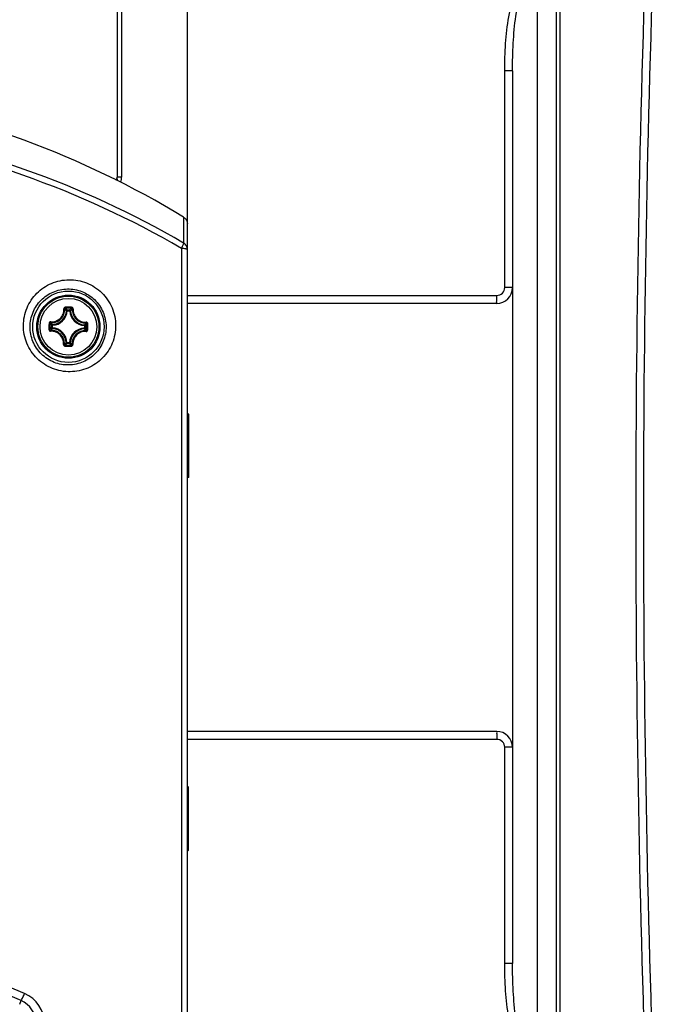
# Model space of a CAD drawing. Header units: millimetres. Extents: x 0 to 420, y 0 to 297.
# Tile 86 of 150: x 218 to 234, y 199 to 224. Entities that reach past the tile are written whole.
import ezdxf

# ---------------------------------------------------------------- set-up
doc = ezdxf.new("R2010")
doc.units = ezdxf.units.MM
doc.header["$LTSCALE"] = 23.1
doc.layers.get('0').update_dxf_attribs({"linetype": 'CONTINUOUS'})
doc.layers.add('AXES', color=7, linetype='CONTINUOUS')
doc.layers.add('DIM_PILOTEES', color=7, linetype='CONTINUOUS')
doc.styles.get("Standard").update_dxf_attribs({"font": 'txt', "width": 0.7})
doc.dimstyles.new('DIMSTYLE_4', dxfattribs={"dimtxt": 2.5, "dimasz": 3.5, "dimexe": 2, "dimexo": 0, "dimtad": 1, "dimdec": 0, "dimlfac": 5, "dimdsep": 46, "dimtxsty": 'Standard', "dimblk": '_FILLED', "dimblk1": '_FILLED', "dimblk2": '_FILLED', "dimcen": 0, "dimazin": 2, "dimtp": 0.5, "dimtm": 0.5, "dimtfac": 1, "dimtdec": 0, "dimtofl": 0, "dimtmove": 0, "dimatfit": 3, "dimldrblk": '_FILLED', "dimfxl": 0, "dimtolj": 1, "dimarcsym": 0})
doc.dimstyles.new('DIMSTYLE_6', dxfattribs={"dimtxt": 2.5, "dimasz": 3.5, "dimexe": 2, "dimexo": 0, "dimtad": 1, "dimlfac": 5, "dimdsep": 46, "dimtxsty": 'Standard', "dimblk": '_FILLED', "dimblk1": '_FILLED', "dimblk2": '_FILLED', "dimcen": 0, "dimazin": 2, "dimtp": 0.3, "dimtm": 0.3, "dimtfac": 1, "dimtofl": 0, "dimtmove": 0, "dimatfit": 3, "dimldrblk": '_FILLED', "dimfxl": 0, "dimtolj": 1, "dimarcsym": 0})

# ---------------------------------------------------------------- blocks, each defined once
blk = doc.blocks.new('_FILLED')
at = {"color": 0, "linetype": 'ByBlock'}
blk.add_solid([(0, 0), (-1, 0.1429), (-1, -0.1429)], dxfattribs=at)
blk = doc.blocks.new('*D9')
at = {"layer": 'DIM_PILOTEES', "color": 2, "linetype": 'Continuous'}
for p, q in [((198.193, 218.094), (198.193, 271.552)), ((222.193, 218.094), (222.193, 271.552)), ((198.193, 269.552), (210.193, 269.552)), ((222.193, 269.552), (210.193, 269.552))]:
    blk.add_line(p, q, dxfattribs=at)
at = {"layer": 'DIM_PILOTEES', "color": 2, "linetype": 'Continuous', "xscale": 3.5, "yscale": 3.5, "zscale": 3.5, "rotation": 180}
blk.add_blockref('_FILLED', (198.193, 269.552), dxfattribs=at)
at = {"layer": 'DIM_PILOTEES', "color": 2, "linetype": 'Continuous', "xscale": 3.5, "yscale": 3.5, "zscale": 3.5}
blk.add_blockref('_FILLED', (222.193, 269.552), dxfattribs=at)
at = {"layer": 'DIM_PILOTEES', "color": 2, "linetype": 'Continuous', "insert": (210.193, 272.677), "char_height": 2.5, "width": 8.03571, "attachment_point": 2, "line_spacing_factor": 0.9}
blk.add_mtext('{\\ftxt;\\W0.0001;\\H0.0001;\\~}{\\ftxt;\\W2.1428571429;\\H2.5; }{\\ftxt;\\W0.0001;\\H0.0001;\\~}', dxfattribs=at)
blk = doc.blocks.new('*D10')
at = {"layer": 'DIM_PILOTEES', "color": 2, "linetype": 'Continuous'}
for p, q in [((196.813, 204.553), (196.813, 276.552)), ((222.193, 218.094), (222.193, 276.552)), ((196.813, 274.552), (209.503, 274.552)), ((222.193, 274.552), (209.503, 274.552))]:
    blk.add_line(p, q, dxfattribs=at)
at = {"layer": 'DIM_PILOTEES', "color": 2, "linetype": 'Continuous', "xscale": 3.5, "yscale": 3.5, "zscale": 3.5, "rotation": 180}
blk.add_blockref('_FILLED', (196.813, 274.552), dxfattribs=at)
at = {"layer": 'DIM_PILOTEES', "color": 2, "linetype": 'Continuous', "xscale": 3.5, "yscale": 3.5, "zscale": 3.5}
blk.add_blockref('_FILLED', (222.193, 274.552), dxfattribs=at)
at = {"layer": 'DIM_PILOTEES', "color": 2, "linetype": 'Continuous', "insert": (209.503, 277.677), "char_height": 2.5, "width": 8.03571, "attachment_point": 2, "line_spacing_factor": 0.9}
blk.add_mtext('{\\ftxt;\\W0.0001;\\H0.0001;\\~}{\\ftxt;\\W2.1428571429;\\H2.5; }{\\ftxt;\\W0.0001;\\H0.0001;\\~}', dxfattribs=at)
blk = doc.blocks.new('*D11')
at = {"layer": 'DIM_PILOTEES', "color": 2, "linetype": 'Continuous'}
for p, q in [((186.112, 221.961), (186.112, 281.552)), ((233.993, 233.588), (233.993, 281.552)), ((186.112, 279.552), (210.052, 279.552)), ((233.993, 279.552), (210.052, 279.552))]:
    blk.add_line(p, q, dxfattribs=at)
at = {"layer": 'DIM_PILOTEES', "color": 2, "linetype": 'Continuous', "xscale": 3.5, "yscale": 3.5, "zscale": 3.5, "rotation": 180}
blk.add_blockref('_FILLED', (186.112, 279.552), dxfattribs=at)
at = {"layer": 'DIM_PILOTEES', "color": 2, "linetype": 'Continuous', "xscale": 3.5, "yscale": 3.5, "zscale": 3.5}
blk.add_blockref('_FILLED', (233.993, 279.552), dxfattribs=at)
at = {"layer": 'DIM_PILOTEES', "color": 2, "linetype": 'Continuous', "insert": (210.052, 282.677), "char_height": 2.5, "width": 8.57143, "attachment_point": 2, "line_spacing_factor": 0.9}
blk.add_mtext('{\\ftxt;\\W0.0001;\\H0.0001;\\~}{\\ftxt;\\W2.2857142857;\\H2.5; }{\\ftxt;\\W0.0001;\\H0.0001;\\~}', dxfattribs=at)

msp = doc.modelspace()

# ---------------------------------------------------------------- linework, layer by layer
at = {"color": 7, "linetype": 'Continuous'}
for p, q in [((220.4329, 219.9863), (220.4329, 254.3253)), ((231.5929, 168.5985), (231.5929, 254.1081)), ((231.4937, 228.8096), (231.4937, 193.897)), ((220.532, 226.2823), (220.532, 219.9263)), ((231.0138, 225.1695), (231.0138, 197.5371)), ((230.1946, 217.1411), (230.1946, 222.6062)), ((230.3929, 222.6062), (230.1946, 222.6062)), ((230.3929, 222.6062), (230.3929, 200.1004)), ((220.532, 219.9263), (220.4329, 219.9263)), ((222.0964, 218.9152), (222.0964, 218.2613)), ((222.1929, 144.7533), (222.1929, 218.743)), ((222.0416, 218.1271), (222.0416, 163.3798)), ((230.3929, 217.1411), (230.1946, 217.1411)), ((222.1929, 216.9411), (229.9946, 216.9411)), ((229.9929, 216.7411), (222.1929, 216.7411)), ((219.164, 216.5556), (219.1442, 216.5567)), ((219.164, 216.5556), (219.1642, 216.5755)), ((219.164, 216.5556), (219.2288, 216.555)), ((219.1642, 216.5755), (219.229, 216.5749)), ((219.2288, 216.555), (219.229, 216.5749)), ((219.2288, 216.555), (219.2487, 216.5557)), ((218.7707, 216.1246), (218.7713, 216.1895)), ((218.7912, 216.1893), (218.7713, 216.1895)), ((218.7912, 216.1893), (218.7904, 216.2092)), ((218.7906, 216.1245), (218.7912, 216.1893)), ((219.5951, 216.1821), (219.5945, 216.1173)), ((219.5951, 216.1821), (219.5962, 216.202)), ((219.5951, 216.1821), (219.615, 216.182)), ((219.615, 216.182), (219.6144, 216.1172)), ((218.7906, 216.1245), (218.7707, 216.1246)), ((218.7906, 216.1245), (218.7895, 216.1046)), ((219.5945, 216.1173), (219.5953, 216.0975)), ((219.5945, 216.1173), (219.6144, 216.1172)), ((219.1569, 215.7516), (219.137, 215.7509)), ((219.1569, 215.7516), (219.1567, 215.7317)), ((219.2215, 215.7312), (219.1567, 215.7317)), ((219.2217, 215.751), (219.1569, 215.7516)), ((219.2217, 215.751), (219.2215, 215.7312)), ((219.2217, 215.751), (219.2416, 215.7499)), ((229.9929, 205.9533), (222.1929, 205.9533)), ((229.9946, 205.7533), (222.1929, 205.7533)), ((230.1946, 200.1004), (230.1946, 205.5533)), ((230.3929, 205.5533), (230.1946, 205.5533)), ((222.2129, 204.5533), (222.1929, 204.5733)), ((222.2129, 204.5533), (222.2129, 202.9533)), ((222.2129, 202.9533), (222.1929, 202.9333)), ((230.3929, 200.1004), (230.1946, 200.1004)), ((217.9647, 199.0753), (217.999, 199.1724))]:
    msp.add_line(p, q, dxfattribs=at)
for radius in [0.9, 0.7963, 0.7962, 0.7701, 0.7142]:
    msp.add_circle((219.1929, 216.1533), radius, dxfattribs=at)
for centre, radius, start, end in [((637.5545, 211.3533), 404.0547, 177.79197, 182.20803), ((633.6929, 211.3533), 400, 177.780805, 182.219195), ((210.1887, 199.3489), 22.9049, 58.67611, 81.03491), ((220.0329, 219.9863), 0.4, 338.47219, 360), ((220.0329, 219.9263), 0.4, 347.26751, 353.31029), ((220.0313, 219.9264), 0.5007, 353.27291, 359.98574), ((220.0312, 219.9264), 0.5008, 344.5674, 353.27964), ((229.9929, 217.1411), 0.4, 270, 360), ((229.9946, 217.1411), 0.2, 269.99903, 0.00097), ((218.7766, 216.577), 0.3681, 272.15167, 356.83064), ((218.7766, 216.577), 0.388, 272.15122, 356.83111), ((218.9942, 193.8112), 22.8324, 89.49047, 89.68363), ((218.9959, 193.977), 22.6426, 89.298, 89.68432), ((218.4023, 215.8616), 1.0441, 43.13847, 46.5277), ((218.9947, 193.8112), 22.8324, 89.2987, 89.49186), ((219.6166, 216.5696), 0.388, 182.15122, 266.83111), ((219.978, 215.8476), 1.044, 132.45445, 135.84389), ((219.6166, 216.5696), 0.3681, 182.15167, 266.83059), ((241.535, 215.9551), 22.8324, 179.29851, 179.68483), ((241.3694, 215.9564), 22.6428, 179.29802, 179.68433), ((219.4985, 216.9385), 1.044, 222.45444, 225.84389), ((218.901, 216.944), 1.0443, 313.13878, 316.52737), ((197.0164, 216.3503), 22.6428, 359.29799, 359.6843), ((196.8507, 216.3519), 22.8324, 359.29751, 359.68382), ((219.4847, 215.3626), 1.0443, 133.13878, 136.52736), ((218.7691, 215.7371), 0.3681, 2.15173, 86.83059), ((218.7691, 215.7371), 0.388, 2.15122, 86.83111), ((219.6091, 215.7296), 0.388, 92.15122, 176.83111), ((219.6091, 215.7296), 0.3681, 92.15173, 176.83059), ((218.887, 215.368), 1.0442, 42.45481, 45.84356), ((219.391, 238.4954), 22.8324, 269.2987, 269.49186), ((218.4075, 216.4591), 1.0442, 312.45482, 315.84357), ((219.3898, 238.3296), 22.6425, 269.298, 269.68432), ((219.3916, 238.4954), 22.8324, 269.49047, 269.68363), ((219.9835, 216.4452), 1.0443, 223.13878, 226.52736), ((229.9929, 205.5533), 0.4, 0, 90), ((229.9946, 205.5533), 0.2, 359.99899, 90.00101), ((210.1191, 181.1739), 19.844, 66.31934, 79.46366), ((210.1169, 181.2797), 19.5519, 66.22557, 79.41815), ((217.7525, 198.5761), 0.8413, 1.61664, 66.40803), ((217.7173, 198.5658), 0.6688, 2.01853, 65.08964)]:
    msp.add_arc(centre, radius, start, end, dxfattribs=at)
for points, knots in [([(230.1946, 222.6062), (230.1946, 222.8339), (230.2088, 223.2897), (230.2843, 223.9682), (230.4127, 224.5275), (230.592, 224.9426), (230.7355, 225.1327), (230.8321, 225.191)], [0, 0, 0, 0, 0.2503952, 0.5007427, 0.7508749, 0.8759242, 1, 1, 1, 1]), ([(230.3929, 222.6062), (230.3929, 222.8364), (230.4049, 223.2977), (230.4623, 223.9821), (230.5797, 224.5602), (230.7154, 224.9665), (230.9065, 225.1873), (231.0138, 225.1694)], [0, 0, 0, 0, 0.2518824, 0.5036872, 0.7552797, 0.8809951, 1, 1, 1, 1]), ([(222.0964, 218.2613), (220.8229, 219.0067), (218.1192, 220.2547), (215.2294, 220.9693), (213.7642, 221.1901)], [0, 0, 0, 0, 0.4989575, 1, 1, 1, 1]), ([(222.0416, 218.1271), (220.7735, 218.8672), (218.0818, 220.1061), (215.2058, 220.8152), (213.7478, 221.0343)], [0, 0, 0, 0, 0.4989511, 1, 1, 1, 1]), ([(222.0964, 218.9152), (222.1254, 218.8975), (222.1751, 218.8462), (222.1929, 218.777), (222.1929, 218.743)], [0, 0, 0, 0, 0.499961, 1, 1, 1, 1]), ([(222.0964, 218.2613), (222.0969, 218.255), (222.0924, 218.2379), (222.0817, 218.2085), (222.064, 218.17), (222.0497, 218.1421), (222.0416, 218.1271)], [0, 0, 0, 0, 0.1316269, 0.352731, 0.6494178, 1, 1, 1, 1]), ([(222.1929, 218.0943), (222.1929, 218.1274), (222.1748, 218.1951), (222.1252, 218.2443), (222.0964, 218.2613)], [0, 0, 0, 0, 0.4974433, 1, 1, 1, 1]), ([(222.1929, 218.0943), (222.1929, 218.0994), (222.1754, 218.1097), (222.1463, 218.1164), (222.0979, 218.1239), (222.0618, 218.1262), (222.0416, 218.1271)], [0, 0, 0, 0, 0.0977848, 0.3059618, 0.6167752, 1, 1, 1, 1]), ([(218.0598, 216.1843), (218.0607, 216.3343), (218.122, 216.636), (218.3778, 217.0164), (218.7575, 217.2724), (219.2076, 217.3667), (219.6636, 217.283), (220.0561, 217.029), (220.3208, 216.6429), (220.3839, 216.3357), (220.3847, 216.184)], [0, 0, 0, 0, 0.1246198, 0.2482783, 0.3717002, 0.4957136, 0.6209048, 0.7472634, 0.8740153, 1, 1, 1, 1]), ([(218.2273, 216.1533), (218.2282, 216.2769), (218.2786, 216.5249), (218.4876, 216.8378), (218.7981, 217.0495), (219.1676, 217.1294), (219.5443, 217.0623), (219.8699, 216.853), (220.0896, 216.5333), (220.1421, 216.2788), (220.1429, 216.1533)], [0, 0, 0, 0, 0.1244723, 0.2475665, 0.3702971, 0.4938385, 0.6190667, 0.7460186, 0.8735702, 1, 1, 1, 1]), ([(229.9929, 216.7411), (229.9979, 216.7411), (229.9875, 216.7726), (229.9978, 216.803), (229.9931, 216.87), (229.9946, 216.9156), (229.9946, 216.9411)], [0, 0, 0, 0, 0.0763606, 0.2928653, 0.6178513, 1, 1, 1, 1]), ([(218.7468, 216.275), (218.79, 216.2722), (218.879, 216.2849), (218.9925, 216.357), (219.0667, 216.4692), (219.0811, 216.5579), (219.0791, 216.6011)], [0, 0, 0, 0, 0.2488867, 0.5000914, 0.7512365, 1, 1, 1, 1]), ([(218.7491, 216.2542), (218.7948, 216.2512), (218.8889, 216.2647), (219.0087, 216.3408), (219.0869, 216.4593), (219.1021, 216.5531), (219.0999, 216.5987)], [0, 0, 0, 0, 0.2490265, 0.5000929, 0.7510966, 1, 1, 1, 1]), ([(219.1202, 216.6432), (219.1147, 216.6433), (219.1036, 216.6411), (219.0897, 216.6316), (219.0806, 216.6176), (219.0788, 216.6065), (219.0791, 216.6011)], [0, 0, 0, 0, 0.2521429, 0.50324, 0.7524637, 1, 1, 1, 1]), ([(219.0791, 216.6011), (219.0816, 216.6013), (219.0862, 216.6014), (219.0925, 216.601), (219.0968, 216.6003), (219.0994, 216.5995), (219.0999, 216.5987)], [0, 0, 0, 0, 0.3483087, 0.654806, 0.8796194, 1, 1, 1, 1]), ([(219.1207, 216.6193), (219.1153, 216.6193), (219.1042, 216.6151), (219.0997, 216.604), (219.0999, 216.5987)], [0, 0, 0, 0, 0.5063552, 1, 1, 1, 1]), ([(219.1442, 216.5567), (219.1406, 216.5602), (219.1262, 216.5746), (219.1114, 216.5885), (219.0999, 216.5987)], [0, 0, 0, 0, 0.2451245, 1, 1, 1, 1]), ([(219.1202, 216.6432), (219.1202, 216.6405), (219.1202, 216.6352), (219.1202, 216.628), (219.1205, 216.6228), (219.1204, 216.6201), (219.1207, 216.6193)], [0, 0, 0, 0, 0.3459255, 0.6615105, 0.8927312, 1, 1, 1, 1]), ([(219.1642, 216.5755), (219.1593, 216.5754), (219.1491, 216.5715), (219.1445, 216.5616), (219.1442, 216.5567)], [0, 0, 0, 0, 0.4999791, 1, 1, 1, 1]), ([(219.2487, 216.5557), (219.2523, 216.5592), (219.267, 216.5733), (219.2821, 216.587), (219.2937, 216.597)], [0, 0, 0, 0, 0.2451234, 1, 1, 1, 1]), ([(219.2742, 216.6419), (219.2742, 216.6391), (219.2741, 216.6338), (219.274, 216.6267), (219.2736, 216.6215), (219.2736, 216.6187), (219.2733, 216.6179)], [0, 0, 0, 0, 0.3459255, 0.6615105, 0.8927312, 1, 1, 1, 1]), ([(219.2937, 216.597), (219.294, 216.6022), (219.2897, 216.6135), (219.2787, 216.6179), (219.2733, 216.6179)], [0, 0, 0, 0, 0.4936423, 1, 1, 1, 1]), ([(219.3146, 216.599), (219.3149, 216.6044), (219.3133, 216.6155), (219.3045, 216.6297), (219.2907, 216.6394), (219.2797, 216.6418), (219.2742, 216.6419)], [0, 0, 0, 0, 0.2474929, 0.4966998, 0.7478015, 1, 1, 1, 1]), ([(219.2937, 216.597), (219.2907, 216.5514), (219.3042, 216.4574), (219.3803, 216.3375), (219.4988, 216.2592), (219.5926, 216.2441), (219.6383, 216.2463)], [0, 0, 0, 0, 0.2489025, 0.499904, 0.7509683, 1, 1, 1, 1]), ([(219.3146, 216.599), (219.3121, 216.5992), (219.3075, 216.5994), (219.3012, 216.5992), (219.2968, 216.5985), (219.2942, 216.5977), (219.2937, 216.597)], [0, 0, 0, 0, 0.3483182, 0.654821, 0.8796307, 1, 1, 1, 1]), ([(219.3146, 216.599), (219.3118, 216.5559), (219.3246, 216.4669), (219.3968, 216.3534), (219.509, 216.2793), (219.5978, 216.2651), (219.641, 216.2671)], [0, 0, 0, 0, 0.2487634, 0.4999066, 0.7511095, 1, 1, 1, 1]), ([(220.3847, 216.184), (220.3856, 216.033), (220.3268, 215.7287), (220.0725, 215.3444), (219.6922, 215.0849), (219.2393, 214.9883), (218.7792, 215.0725), (218.3839, 215.3302), (218.1196, 215.7212), (218.059, 216.0315), (218.0598, 216.1843)], [0, 0, 0, 0, 0.1246232, 0.2479772, 0.3710671, 0.4950298, 0.6204823, 0.7471376, 0.8739853, 1, 1, 1, 1]), ([(220.1429, 216.1533), (220.1437, 216.0287), (220.0959, 215.7783), (219.8885, 215.4616), (219.5777, 215.2463), (219.2055, 215.1639), (218.8245, 215.2314), (218.4959, 215.4443), (218.2765, 215.7691), (218.2265, 216.0267), (218.2273, 216.1533)], [0, 0, 0, 0, 0.1244552, 0.2471029, 0.3693636, 0.4928411, 0.6184567, 0.7458436, 0.8735275, 1, 1, 1, 1]), ([(218.7468, 216.275), (218.7363, 216.2757), (218.7137, 216.2673), (218.7044, 216.2453), (218.7043, 216.2346)], [0, 0, 0, 0, 0.4964249, 1, 1, 1, 1]), ([(218.7043, 216.2346), (218.7071, 216.2346), (218.7124, 216.2346), (218.7195, 216.2344), (218.7247, 216.234), (218.7275, 216.234), (218.7283, 216.2338)], [0, 0, 0, 0, 0.3459034, 0.6614753, 0.8926979, 1, 1, 1, 1]), ([(218.7491, 216.2542), (218.7439, 216.2545), (218.7327, 216.2502), (218.7283, 216.2391), (218.7283, 216.2338)], [0, 0, 0, 0, 0.4936423, 1, 1, 1, 1]), ([(218.7471, 216.275), (218.7469, 216.2726), (218.7468, 216.2679), (218.747, 216.2616), (218.7476, 216.2573), (218.7484, 216.2546), (218.7491, 216.2542)], [0, 0, 0, 0, 0.3483163, 0.6548188, 0.8796281, 1, 1, 1, 1]), ([(218.7904, 216.2092), (218.7869, 216.2127), (218.7728, 216.2274), (218.7591, 216.2425), (218.7491, 216.2542)], [0, 0, 0, 0, 0.2451234, 1, 1, 1, 1]), ([(219.5962, 216.202), (219.5998, 216.2055), (219.6141, 216.2199), (219.6281, 216.2348), (219.6383, 216.2463)], [0, 0, 0, 0, 0.2451269, 1, 1, 1, 1]), ([(219.6407, 216.2671), (219.6408, 216.2646), (219.6409, 216.26), (219.6406, 216.2537), (219.6398, 216.2493), (219.639, 216.2467), (219.6383, 216.2463)], [0, 0, 0, 0, 0.3483292, 0.6548337, 0.8796389, 1, 1, 1, 1]), ([(219.6588, 216.2255), (219.6589, 216.2309), (219.6547, 216.242), (219.6435, 216.2465), (219.6383, 216.2463)], [0, 0, 0, 0, 0.5063552, 1, 1, 1, 1]), ([(219.6828, 216.2259), (219.6828, 216.2366), (219.674, 216.2588), (219.6516, 216.2676), (219.641, 216.2671)], [0, 0, 0, 0, 0.5034987, 1, 1, 1, 1]), ([(219.6828, 216.2259), (219.68, 216.226), (219.6747, 216.226), (219.6676, 216.226), (219.6624, 216.2257), (219.6596, 216.2257), (219.6588, 216.2255)], [0, 0, 0, 0, 0.3459246, 0.6615116, 0.8927311, 1, 1, 1, 1]), ([(218.7029, 216.0807), (218.7057, 216.0806), (218.711, 216.0806), (218.7181, 216.0806), (218.7233, 216.0809), (218.7261, 216.0809), (218.7269, 216.0811)], [0, 0, 0, 0, 0.3459246, 0.6615116, 0.8927311, 1, 1, 1, 1]), ([(218.7029, 216.0807), (218.7029, 216.07), (218.7117, 216.0478), (218.7342, 216.039), (218.7447, 216.0395)], [0, 0, 0, 0, 0.5035041, 1, 1, 1, 1]), ([(218.7269, 216.0811), (218.7268, 216.0758), (218.731, 216.0646), (218.7422, 216.0601), (218.7474, 216.0603)], [0, 0, 0, 0, 0.5063553, 1, 1, 1, 1]), ([(219.0712, 215.7076), (219.0739, 215.7507), (219.0611, 215.8397), (218.989, 215.9532), (218.8767, 216.0273), (218.7879, 216.0416), (218.7447, 216.0395)], [0, 0, 0, 0, 0.2487627, 0.4999059, 0.7511087, 1, 1, 1, 1]), ([(218.745, 216.0395), (218.7449, 216.042), (218.7448, 216.0466), (218.7451, 216.0529), (218.7459, 216.0573), (218.7467, 216.0599), (218.7474, 216.0603)], [0, 0, 0, 0, 0.348289, 0.6547749, 0.8795896, 1, 1, 1, 1]), ([(218.7895, 216.1046), (218.7859, 216.1011), (218.7716, 216.0867), (218.7576, 216.0718), (218.7474, 216.0603)], [0, 0, 0, 0, 0.2451269, 1, 1, 1, 1]), ([(219.092, 215.7096), (219.095, 215.7552), (219.0815, 215.8492), (219.0054, 215.9691), (218.8869, 216.0474), (218.7931, 216.0625), (218.7474, 216.0603)], [0, 0, 0, 0, 0.2489023, 0.499904, 0.7509684, 1, 1, 1, 1]), ([(218.7707, 216.1246), (218.7707, 216.1197), (218.7747, 216.1095), (218.7846, 216.1049), (218.7895, 216.1046)], [0, 0, 0, 0, 0.4999791, 1, 1, 1, 1]), ([(219.6366, 216.0524), (219.5909, 216.0555), (219.4969, 216.042), (219.377, 215.9658), (219.2988, 215.8473), (219.2836, 215.7535), (219.2858, 215.7079)], [0, 0, 0, 0, 0.2490265, 0.5000929, 0.7510966, 1, 1, 1, 1]), ([(219.6389, 216.0316), (219.5957, 216.0344), (219.5067, 216.0217), (219.3932, 215.9496), (219.319, 215.8375), (219.3046, 215.7487), (219.3066, 215.7055)], [0, 0, 0, 0, 0.2488867, 0.5000914, 0.7512365, 1, 1, 1, 1]), ([(219.5953, 216.0975), (219.5988, 216.0939), (219.6129, 216.0792), (219.6266, 216.0641), (219.6366, 216.0524)], [0, 0, 0, 0, 0.245126, 1, 1, 1, 1]), ([(219.6366, 216.0524), (219.6418, 216.0521), (219.653, 216.0564), (219.6574, 216.0675), (219.6574, 216.0728)], [0, 0, 0, 0, 0.4936423, 1, 1, 1, 1]), ([(219.6386, 216.0316), (219.6388, 216.0341), (219.6389, 216.0387), (219.6387, 216.045), (219.6381, 216.0494), (219.6373, 216.052), (219.6366, 216.0524)], [0, 0, 0, 0, 0.3483163, 0.6548188, 0.8796281, 1, 1, 1, 1]), ([(219.6389, 216.0316), (219.6494, 216.0309), (219.672, 216.0393), (219.6813, 216.0613), (219.6814, 216.072)], [0, 0, 0, 0, 0.4964278, 1, 1, 1, 1]), ([(219.6814, 216.072), (219.6786, 216.072), (219.6734, 216.0721), (219.6662, 216.0722), (219.661, 216.0726), (219.6583, 216.0726), (219.6574, 216.0728)], [0, 0, 0, 0, 0.3459034, 0.6614753, 0.8926979, 1, 1, 1, 1]), ([(219.0712, 215.7076), (219.0708, 215.7022), (219.0724, 215.6911), (219.0812, 215.6769), (219.095, 215.6672), (219.106, 215.6648), (219.1115, 215.6648)], [0, 0, 0, 0, 0.2474987, 0.4967048, 0.7478051, 1, 1, 1, 1]), ([(219.0712, 215.7076), (219.0736, 215.7074), (219.0782, 215.7072), (219.0845, 215.7074), (219.0889, 215.7081), (219.0915, 215.7089), (219.092, 215.7096)], [0, 0, 0, 0, 0.3483178, 0.6548204, 0.8796302, 1, 1, 1, 1]), ([(219.092, 215.7096), (219.0917, 215.7044), (219.096, 215.6931), (219.107, 215.6887), (219.1124, 215.6887)], [0, 0, 0, 0, 0.4936423, 1, 1, 1, 1]), ([(219.137, 215.7509), (219.1334, 215.7474), (219.1188, 215.7333), (219.1037, 215.7196), (219.092, 215.7096)], [0, 0, 0, 0, 0.245126, 1, 1, 1, 1]), ([(219.1115, 215.6648), (219.1116, 215.6675), (219.1116, 215.6728), (219.1118, 215.68), (219.1121, 215.6851), (219.1121, 215.6879), (219.1124, 215.6887)], [0, 0, 0, 0, 0.3459253, 0.6615103, 0.892731, 1, 1, 1, 1]), ([(219.137, 215.7509), (219.1372, 215.746), (219.1417, 215.736), (219.1518, 215.7318), (219.1567, 215.7317)], [0, 0, 0, 0, 0.5000209, 1, 1, 1, 1]), ([(219.2215, 215.7312), (219.2264, 215.7312), (219.2366, 215.7351), (219.2413, 215.745), (219.2416, 215.7499)], [0, 0, 0, 0, 0.4999791, 1, 1, 1, 1]), ([(219.2416, 215.7499), (219.2451, 215.7464), (219.2595, 215.732), (219.2743, 215.7181), (219.2858, 215.7079)], [0, 0, 0, 0, 0.2451269, 1, 1, 1, 1]), ([(219.2651, 215.6874), (219.2704, 215.6873), (219.2815, 215.6915), (219.286, 215.7027), (219.2858, 215.7079)], [0, 0, 0, 0, 0.5063552, 1, 1, 1, 1]), ([(219.2655, 215.6634), (219.2655, 215.6662), (219.2655, 215.6714), (219.2655, 215.6786), (219.2653, 215.6838), (219.2653, 215.6865), (219.2651, 215.6874)], [0, 0, 0, 0, 0.3459255, 0.6615105, 0.8927312, 1, 1, 1, 1]), ([(219.2655, 215.6634), (219.271, 215.6634), (219.2821, 215.6655), (219.296, 215.675), (219.3051, 215.689), (219.3069, 215.7001), (219.3066, 215.7055)], [0, 0, 0, 0, 0.2521429, 0.50324, 0.7524637, 1, 1, 1, 1]), ([(219.3066, 215.7055), (219.3042, 215.7053), (219.2996, 215.7052), (219.2932, 215.7056), (219.2889, 215.7063), (219.2863, 215.7072), (219.2858, 215.7079)], [0, 0, 0, 0, 0.3483087, 0.654806, 0.8796194, 1, 1, 1, 1]), ([(229.9929, 205.9533), (229.9979, 205.9533), (229.9875, 205.9218), (229.9978, 205.8914), (229.9931, 205.8244), (229.9946, 205.7788), (229.9946, 205.7533)], [0, 0, 0, 0, 0.0763606, 0.2928653, 0.6178513, 1, 1, 1, 1]), ([(230.8321, 197.5156), (230.7356, 197.574), (230.592, 197.764), (230.4127, 198.1791), (230.2843, 198.7384), (230.2088, 199.417), (230.1946, 199.8727), (230.1946, 200.1004)], [0, 0, 0, 0, 0.1240698, 0.2491265, 0.4992609, 0.7496071, 1, 1, 1, 1]), ([(231.0138, 197.5371), (230.9066, 197.5189), (230.7155, 197.7402), (230.5798, 198.146), (230.4623, 198.7244), (230.4049, 199.4088), (230.3929, 199.8702), (230.3929, 200.1004)], [0, 0, 0, 0, 0.1189168, 0.2446511, 0.4962687, 0.7480959, 1, 1, 1, 1]), ([(217.999, 199.1724), (218.0155, 199.1951), (218.0469, 199.253), (218.0746, 199.3124), (218.0892, 199.347)], [0, 0, 0, 0, 0.427265, 1, 1, 1, 1])]:
    msp.add_open_spline(points, degree=3, knots=knots, dxfattribs=at)
for points in [[(219.2487, 216.5557), (219.2485, 216.5607), (219.2441, 216.5707), (219.2339, 216.5748), (219.229, 216.5749)], [(218.7904, 216.2092), (218.7855, 216.2089), (218.7755, 216.2045), (218.7714, 216.1944), (218.7713, 216.1895)], [(219.615, 216.182), (219.615, 216.1869), (219.611, 216.1971), (219.6011, 216.2017), (219.5962, 216.202)], [(219.5953, 216.0975), (219.6002, 216.0977), (219.6102, 216.1021), (219.6143, 216.1122), (219.6144, 216.1172)]]:
    msp.add_open_spline(points, degree=3, dxfattribs=at)
at = {"layer": 'AXES', "color": 7, "linetype": 'Continuous'}
for p, q in [((222.2329, 213.9533), (222.1929, 213.9533)), ((222.2329, 212.3533), (222.2329, 213.9533)), ((222.2329, 212.3533), (222.1929, 212.3533))]:
    msp.add_line(p, q, dxfattribs=at)

# ---------------------------------------------------------------- dimensions: what is measured, and where the dimension line sits
at = {"layer": 'DIM_PILOTEES', "color": 2, "linetype": 'Continuous'}
for base, p1, p2, text, dimstyle, picture, middle in [((186.1121, 279.5517), (233.9929, 233.5885), (186.1121, 221.9611), '{\\ftxt;\\W0.0001;\\H0.0001;\\~}{\\ftxt;\\W2.2857142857;\\H2.5; }{\\ftxt;\\W0.0001;\\H0.0001;\\~}', 'DIMSTYLE_4', '*D11', (209.6954, 279.5517)), ((198.1929, 269.5517), (222.1929, 218.0943), (198.1929, 218.0943), '{\\ftxt;\\W0.0001;\\H0.0001;\\~}{\\ftxt;\\W2.1428571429;\\H2.5; }{\\ftxt;\\W0.0001;\\H0.0001;\\~}', 'DIMSTYLE_6', '*D9', (209.8357, 269.5517))]:
    dim = msp.add_linear_dim(base=base, p1=p1, p2=p2, angle=180, text=text, dimstyle=dimstyle, dxfattribs=at)
    dim.commit()
    dim.dimension.update_dxf_attribs({"geometry": picture, "text_midpoint": middle, "dimtype": 160})
dim = msp.add_linear_dim(base=(222.1929, 274.5517), p1=(196.8129, 204.5533), p2=(222.1929, 218.0943), text='{\\ftxt;\\W0.0001;\\H0.0001;\\~}{\\ftxt;\\W2.1428571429;\\H2.5; }{\\ftxt;\\W0.0001;\\H0.0001;\\~}', dimstyle='DIMSTYLE_4', dxfattribs=at)
dim.commit()
dim.dimension.update_dxf_attribs({"geometry": '*D10', "text_midpoint": (209.1457, 274.5517), "dimtype": 160})

doc.saveas('drawing.dxf')
